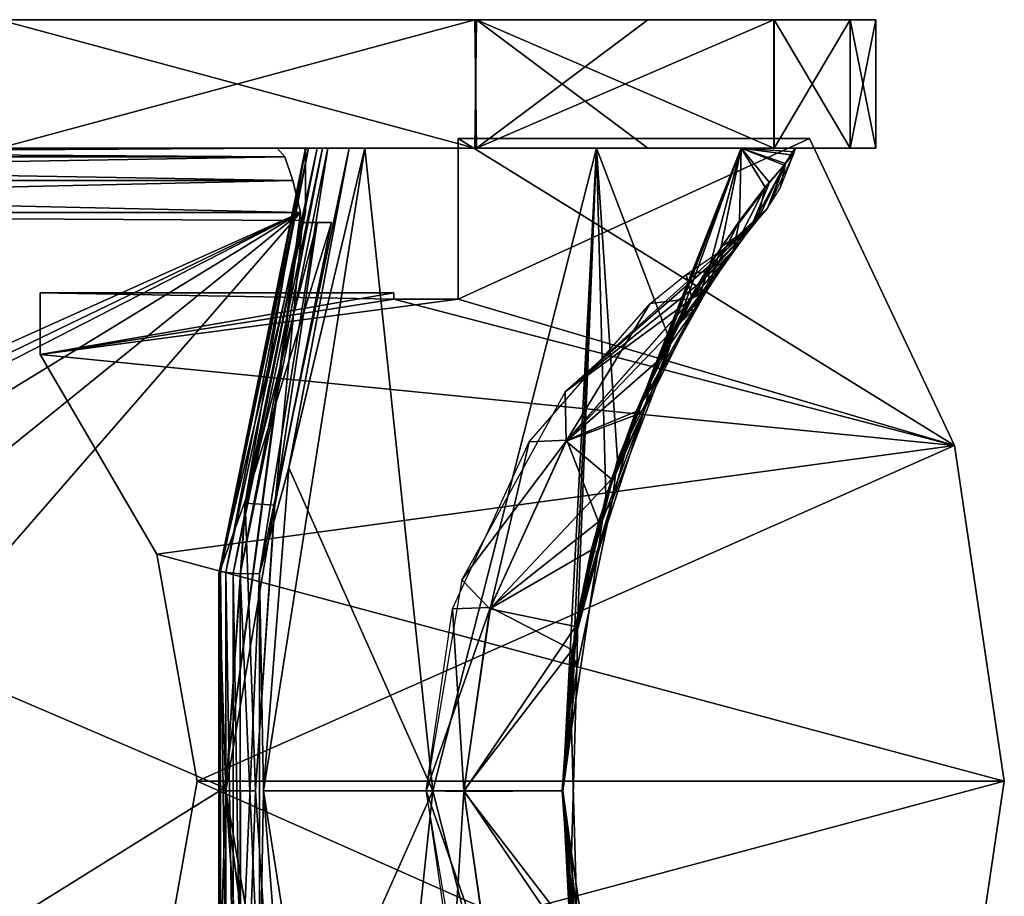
# Model space of a CAD drawing. Header units: millimetres. Extents: x -229 to 223, y -44 to 475.
# Tile 13 of 81: x 82 to 112, y -23 to 4. Entities that reach past the tile are written whole.
import ezdxf

# ---------------------------------------------------------------- set-up
doc = ezdxf.new("R2010")
doc.units = ezdxf.units.MM
doc.header["$LTSCALE"] = 52.148148
for name, color, linetype in [('1', 7, 'CONTINUOUS'), ('14', 7, 'CONTINUOUS'), ('15', 7, 'CONTINUOUS'), ('2', 7, 'CONTINUOUS'), ('20', 7, 'CONTINUOUS'), ('21', 7, 'CONTINUOUS'), ('3', 7, 'CONTINUOUS'), ('4', 7, 'CONTINUOUS'), ('5', 7, 'CONTINUOUS'), ('6', 7, 'CONTINUOUS'), ('68', 7, 'CONTINUOUS'), ('69', 7, 'CONTINUOUS'), ('7', 7, 'CONTINUOUS'), ('70', 7, 'CONTINUOUS'), ('71', 7, 'CONTINUOUS'), ('72', 7, 'CONTINUOUS'), ('73', 7, 'CONTINUOUS'), ('74', 7, 'CONTINUOUS'), ('75', 7, 'CONTINUOUS'), ('76', 7, 'CONTINUOUS'), ('77', 7, 'CONTINUOUS'), ('79', 7, 'CONTINUOUS'), ('80', 7, 'CONTINUOUS'), ('81', 7, 'CONTINUOUS'), ('82', 7, 'CONTINUOUS')]:
    doc.layers.add(name, color=color, linetype=linetype)

msp = doc.modelspace()

# ---------------------------------------------------------------- linework, layer by layer
at = {"layer": '1', "linetype": 'Continuous'}
for points in [[(-107.704, 0, -13.117), (108.5, 0), (-108.5, 0), (-107.704, 0, -13.117)], [(-108.5, 0), (108.5, 0), (107.704, 0, 13.117), (-108.5, 0)], [(-107.707, 0, 13.09), (-108.5, 0), (107.704, 0, 13.117), (-107.707, 0, 13.09)], [(-105.341, 0, 25.988), (-107.707, 0, 13.09), (107.704, 0, 13.117), (-105.341, 0, 25.988)], [(107.707, 0, -13.09), (108.5, 0), (-107.704, 0, -13.117), (107.707, 0, -13.09)], [(105.341, 0, -25.988), (107.707, 0, -13.09), (-107.704, 0, -13.117), (105.341, 0, -25.988)], [(-105.327, 0, -26.043), (105.341, 0, -25.988), (-107.704, 0, -13.117), (-105.327, 0, -26.043)], [(-96.071, 0, 50.424), (-105.341, 0, 25.988), (101.409, 0, 38.577), (-96.071, 0, 50.424)], [(101.409, 0, 38.577), (-105.341, 0, 25.988), (105.327, 0, 26.043), (101.409, 0, 38.577)], [(105.327, 0, 26.043), (-105.341, 0, 25.988), (107.704, 0, 13.117), (105.327, 0, 26.043)], [(-101.409, 0, -38.577), (105.341, 0, -25.988), (-105.327, 0, -26.043), (-101.409, 0, -38.577)], [(96.071, 0, -50.424), (105.341, 0, -25.988), (-101.409, 0, -38.577), (96.071, 0, -50.424)], [(-96.024, 0, -50.513), (96.071, 0, -50.424), (-101.409, 0, -38.577), (-96.024, 0, -50.513)], [(-81.22, 0, 71.94), (-96.071, 0, 50.424), (96.024, 0, 50.513), (-81.22, 0, 71.94)], [(96.024, 0, 50.513), (-96.071, 0, 50.424), (101.409, 0, 38.577), (96.024, 0, 50.513)], [(81.22, 0, -71.94), (96.071, 0, -50.424), (-96.024, 0, -50.513), (81.22, 0, -71.94)], [(81.161, 0, 72.007), (-81.22, 0, 71.94), (96.024, 0, 50.513), (81.161, 0, 72.007)]]:
    msp.add_3dface(points, dxfattribs=at)
at = {"layer": '14', "linetype": 'Continuous'}
for points in [[(46.5, -21.8, -52.75), (46.5, -2, -52.75), (90.6, -2, -52.75), (46.5, -21.8, -52.75)], [(47.5, -22.8, -52.75), (46.5, -21.8, -52.75), (90.6, -2, -52.75), (47.5, -22.8, -52.75)], [(50, -22.8, -52.75), (47.5, -22.8, -52.75), (90.6, -2, -52.75), (50, -22.8, -52.75)], [(52.5, -25.3, -52.75), (50, -22.8, -52.75), (90.6, -2, -52.75), (52.5, -25.3, -52.75)], [(59.5, -37.8, -52.75), (52.5, -32.8, -52.75), (90.6, -2, -52.75), (59.5, -37.8, -52.75)], [(52.5, -32.8, -52.75), (52.5, -25.3, -52.75), (90.6, -2, -52.75), (52.5, -32.8, -52.75)], [(88.229, -19.9, -52.75), (59.5, -37.8, -52.75), (90.6, -2, -52.75), (88.229, -19.9, -52.75)], [(90.6, -2.246, -52.75), (88.229, -19.9, -52.75), (90.6, -2, -52.75), (90.6, -2.246, -52.75)], [(90.6, -37.554, -52.75), (59.5, -37.8, -52.75), (88.229, -19.9, -52.75), (90.6, -37.554, -52.75)]]:
    msp.add_3dface(points, dxfattribs=at)
at = {"layer": '15', "linetype": 'Continuous'}
for points in [[(46.985, -0.268, -51.75), (47.228, 0, -50.75), (90.115, -0.268, -51.75), (46.985, -0.268, -51.75)], [(47.228, 0, -50.75), (89.872, 0, -50.75), (90.115, -0.268, -51.75), (47.228, 0, -50.75)], [(46.743, -1, -52.482), (46.985, -0.268, -51.75), (90.357, -1, -52.482), (46.743, -1, -52.482)], [(90.357, -1, -52.482), (46.985, -0.268, -51.75), (90.115, -0.268, -51.75), (90.357, -1, -52.482)], [(90.6, -2, -52.75), (46.5, -2, -52.75), (46.743, -1, -52.482), (90.6, -2, -52.75)], [(90.6, -2, -52.75), (46.743, -1, -52.482), (90.357, -1, -52.482), (90.6, -2, -52.75)]]:
    msp.add_3dface(points, dxfattribs=at)
at = {"layer": '2', "linetype": 'Continuous'}
for points in [[(96.024, 4, -50.513), (81.22, 0, -71.94), (81.161, 4, -72.007), (96.024, 4, -50.513)], [(96.071, 0, -50.424), (81.22, 0, -71.94), (96.024, 4, -50.513), (96.071, 0, -50.424)], [(101.409, 4, -38.577), (96.071, 0, -50.424), (96.024, 4, -50.513), (101.409, 4, -38.577)], [(105.341, 0, -25.988), (96.071, 0, -50.424), (105.327, 4, -26.043), (105.341, 0, -25.988)], [(105.327, 4, -26.043), (96.071, 0, -50.424), (101.409, 4, -38.577), (105.327, 4, -26.043)], [(107.704, 4, -13.117), (105.341, 0, -25.988), (105.327, 4, -26.043), (107.704, 4, -13.117)], [(107.707, 0, -13.09), (105.341, 0, -25.988), (107.704, 4, -13.117), (107.707, 0, -13.09)], [(108.5, 4), (107.707, 0, -13.09), (107.704, 4, -13.117), (108.5, 4)], [(108.5, 0), (107.707, 0, -13.09), (108.5, 4), (108.5, 0)]]:
    msp.add_3dface(points, dxfattribs=at)
at = {"layer": '20', "linetype": 'Continuous'}
for points in [[(46.5, -2, 52.75), (59.5, -37.8, 52.75), (88.229, -19.9, 52.75), (46.5, -2, 52.75)], [(90.6, -2, 52.75), (46.5, -2, 52.75), (90.6, -2.246, 52.75), (90.6, -2, 52.75)], [(90.6, -2.246, 52.75), (46.5, -2, 52.75), (88.229, -19.9, 52.75), (90.6, -2.246, 52.75)], [(59.5, -37.8, 52.75), (90.6, -37.8, 52.75), (88.229, -19.9, 52.75), (59.5, -37.8, 52.75)], [(88.229, -19.9, 52.75), (90.6, -37.8, 52.75), (90.6, -37.554, 52.75), (88.229, -19.9, 52.75)]]:
    msp.add_3dface(points, dxfattribs=at)
at = {"layer": '21', "linetype": 'Continuous'}
for points in [[(89.872, 0, 50.75), (47.228, 0, 50.75), (46.985, -0.268, 51.75), (89.872, 0, 50.75)], [(90.115, -0.268, 51.75), (89.872, 0, 50.75), (46.985, -0.268, 51.75), (90.115, -0.268, 51.75)], [(90.357, -1, 52.482), (90.115, -0.268, 51.75), (46.743, -1, 52.482), (90.357, -1, 52.482)], [(46.743, -1, 52.482), (90.115, -0.268, 51.75), (46.985, -0.268, 51.75), (46.743, -1, 52.482)], [(46.5, -2, 52.75), (90.6, -2, 52.75), (90.357, -1, 52.482), (46.5, -2, 52.75)], [(46.5, -2, 52.75), (90.357, -1, 52.482), (46.743, -1, 52.482), (46.5, -2, 52.75)]]:
    msp.add_3dface(points, dxfattribs=at)
at = {"layer": '3', "linetype": 'Continuous'}
for points in [[(81.161, 0, 72.007), (96.024, 0, 50.513), (81.22, 4, 71.94), (81.161, 0, 72.007)], [(81.22, 4, 71.94), (96.024, 0, 50.513), (96.071, 4, 50.424), (81.22, 4, 71.94)], [(96.024, 0, 50.513), (101.409, 0, 38.577), (96.071, 4, 50.424), (96.024, 0, 50.513)], [(101.409, 0, 38.577), (105.327, 0, 26.043), (96.071, 4, 50.424), (101.409, 0, 38.577)], [(96.071, 4, 50.424), (105.327, 0, 26.043), (105.341, 4, 25.988), (96.071, 4, 50.424)], [(105.327, 0, 26.043), (107.704, 0, 13.117), (105.341, 4, 25.988), (105.327, 0, 26.043)], [(105.341, 4, 25.988), (107.704, 0, 13.117), (107.707, 4, 13.09), (105.341, 4, 25.988)], [(107.704, 0, 13.117), (108.5, 0), (107.707, 4, 13.09), (107.704, 0, 13.117)], [(108.5, 0), (108.5, 4), (107.707, 4, 13.09), (108.5, 0)]]:
    msp.add_3dface(points, dxfattribs=at)
at = {"layer": '4', "linetype": 'Continuous'}
for points in [[(108.5, 4), (107.704, 4, -13.117), (-108.5, 4), (108.5, 4)], [(108.5, 4), (-108.5, 4), (-107.704, 4, 13.117), (108.5, 4)], [(107.704, 4, -13.117), (-107.707, 4, -13.09), (-108.5, 4), (107.704, 4, -13.117)], [(107.704, 4, -13.117), (-105.341, 4, -25.988), (-107.707, 4, -13.09), (107.704, 4, -13.117)], [(108.5, 4), (-107.704, 4, 13.117), (107.707, 4, 13.09), (108.5, 4)], [(-107.704, 4, 13.117), (-105.327, 4, 26.043), (105.341, 4, 25.988), (-107.704, 4, 13.117)], [(-107.704, 4, 13.117), (105.341, 4, 25.988), (107.707, 4, 13.09), (-107.704, 4, 13.117)], [(107.704, 4, -13.117), (105.327, 4, -26.043), (-105.341, 4, -25.988), (107.704, 4, -13.117)], [(105.327, 4, -26.043), (101.409, 4, -38.577), (-105.341, 4, -25.988), (105.327, 4, -26.043)], [(101.409, 4, -38.577), (-96.071, 4, -50.424), (-105.341, 4, -25.988), (101.409, 4, -38.577)], [(-105.327, 4, 26.043), (-101.409, 4, 38.577), (105.341, 4, 25.988), (-105.327, 4, 26.043)], [(-101.409, 4, 38.577), (-96.024, 4, 50.513), (96.071, 4, 50.424), (-101.409, 4, 38.577)], [(-101.409, 4, 38.577), (96.071, 4, 50.424), (105.341, 4, 25.988), (-101.409, 4, 38.577)], [(101.409, 4, -38.577), (96.024, 4, -50.513), (-96.071, 4, -50.424), (101.409, 4, -38.577)], [(96.024, 4, -50.513), (-81.22, 4, -71.94), (-96.071, 4, -50.424), (96.024, 4, -50.513)], [(-96.024, 4, 50.513), (81.22, 4, 71.94), (96.071, 4, 50.424), (-96.024, 4, 50.513)], [(96.024, 4, -50.513), (81.161, 4, -72.007), (-81.22, 4, -71.94), (96.024, 4, -50.513)]]:
    msp.add_3dface(points, dxfattribs=at)
at = {"layer": '5', "linetype": 'Continuous'}
for points in [[(95.5, 0.3, 1.5), (95.5, -4.7, 1.5), (106.433, 0.3, 1.5), (95.5, 0.3, 1.5)], [(106.433, 0.3, 1.5), (95.5, -4.7, 1.5), (110.95, -9.25, 1.5), (106.433, 0.3, 1.5)], [(82.5, -4.5, 1.5), (82.5, -6.415, 1.5), (93.5, -4.5, 1.5), (82.5, -4.5, 1.5)], [(93.5, -4.5, 1.5), (82.5, -6.415, 1.5), (93.5, -4.7, 1.5), (93.5, -4.5, 1.5)], [(93.5, -4.7, 1.5), (82.5, -6.415, 1.5), (95.5, -4.7, 1.5), (93.5, -4.7, 1.5)], [(95.5, -4.7, 1.5), (82.5, -6.415, 1.5), (110.95, -9.25, 1.5), (95.5, -4.7, 1.5)], [(82.5, -6.415, 1.5), (86.13, -12.631, 1.5), (110.95, -9.25, 1.5), (82.5, -6.415, 1.5)], [(86.13, -12.631, 1.5), (87.387, -19.7, 1.5), (110.95, -9.25, 1.5), (86.13, -12.631, 1.5)], [(110.95, -9.25, 1.5), (87.387, -19.7, 1.5), (112.5, -19.7, 1.5), (110.95, -9.25, 1.5)], [(87.387, -19.7, 1.5), (86.13, -26.769, 1.5), (112.5, -19.7, 1.5), (87.387, -19.7, 1.5)], [(112.5, -19.7, 1.5), (86.13, -26.769, 1.5), (110.95, -30.15, 1.5), (112.5, -19.7, 1.5)]]:
    msp.add_3dface(points, dxfattribs=at)
at = {"layer": '6', "linetype": 'Continuous'}
for points in [[(106.433, 0.3, -1.5), (110.95, -9.25, -1.5), (95.5, 0.3, -1.5), (106.433, 0.3, -1.5)], [(95.5, 0.3, -1.5), (110.95, -9.25, -1.5), (95.5, -4.7, -1.5), (95.5, 0.3, -1.5)], [(93.5, -4.7, -1.5), (82.5, -6.415, -1.5), (82.5, -4.5, -1.5), (93.5, -4.7, -1.5)], [(93.5, -4.5, -1.5), (93.5, -4.7, -1.5), (82.5, -4.5, -1.5), (93.5, -4.5, -1.5)], [(110.95, -9.25, -1.5), (82.5, -6.415, -1.5), (93.5, -4.7, -1.5), (110.95, -9.25, -1.5)], [(95.5, -4.7, -1.5), (110.95, -9.25, -1.5), (93.5, -4.7, -1.5), (95.5, -4.7, -1.5)], [(86.13, -12.631, -1.5), (82.5, -6.415, -1.5), (110.95, -9.25, -1.5), (86.13, -12.631, -1.5)], [(112.5, -19.7, -1.5), (86.13, -12.631, -1.5), (110.95, -9.25, -1.5), (112.5, -19.7, -1.5)], [(87.387, -19.7, -1.5), (86.13, -12.631, -1.5), (112.5, -19.7, -1.5), (87.387, -19.7, -1.5)], [(86.13, -26.769, -1.5), (87.387, -19.7, -1.5), (110.95, -30.15, -1.5), (86.13, -26.769, -1.5)], [(110.95, -30.15, -1.5), (87.387, -19.7, -1.5), (112.5, -19.7, -1.5), (110.95, -30.15, -1.5)]]:
    msp.add_3dface(points, dxfattribs=at)
at = {"layer": '68', "linetype": 'Continuous'}
for points in [[(92.602, 0, 53.213), (92.118, 0, 53.792), (90.237, -9.942, 53.259), (92.602, 0, 53.213)], [(91.448, 0, 54.163), (88.726, -13.242, 54.163), (89.323, -13.236, 53.831), (91.448, 0, 54.163)], [(92.118, 0, 53.792), (91.448, 0, 54.163), (89.323, -13.236, 53.831), (92.118, 0, 53.792)], [(92.118, 0, 53.792), (89.323, -13.236, 53.831), (90.237, -9.942, 53.259), (92.118, 0, 53.792)], [(90.237, -9.942, 53.259), (89.323, -13.236, 53.831), (89.447, -20, 53.275), (90.237, -9.942, 53.259)], [(88.726, -13.242, 54.163), (88.728, -26.772, 54.163), (89.323, -13.236, 53.831), (88.726, -13.242, 54.163)], [(89.323, -13.236, 53.831), (88.728, -26.772, 54.163), (89.323, -26.764, 53.831), (89.323, -13.236, 53.831)], [(89.323, -13.236, 53.831), (89.323, -26.764, 53.831), (89.447, -20, 53.275), (89.323, -13.236, 53.831)], [(89.447, -20, 53.275), (89.323, -26.764, 53.831), (90.237, -30.061, 53.259), (89.447, -20, 53.275)]]:
    msp.add_3dface(points, dxfattribs=at)
at = {"layer": '69', "linetype": 'Continuous'}
for points in [[(88.112, -13.179, 53.909), (88.273, -13.195, 54.1), (90.852, 0, 53.988), (88.112, -13.179, 53.909)], [(90.75, 0, 53.692), (88.112, -13.179, 53.909), (90.775, 0, 53.844), (90.75, 0, 53.692)], [(90.775, 0, 53.844), (88.112, -13.179, 53.909), (90.852, 0, 53.988), (90.775, 0, 53.844)], [(88.273, -13.195, 54.1), (88.506, -13.219, 54.189), (91.116, 0, 54.169), (88.273, -13.195, 54.1)], [(90.852, 0, 53.988), (88.273, -13.195, 54.1), (91.116, 0, 54.169), (90.852, 0, 53.988)], [(88.506, -13.219, 54.189), (88.726, -13.242, 54.163), (91.28, 0, 54.192), (88.506, -13.219, 54.189)], [(91.116, 0, 54.169), (88.506, -13.219, 54.189), (91.28, 0, 54.192), (91.116, 0, 54.169)], [(88.726, -13.242, 54.163), (91.448, 0, 54.163), (91.28, 0, 54.192), (88.726, -13.242, 54.163)], [(88.063, -13.175, 53.692), (88.112, -13.179, 53.909), (90.75, 0, 53.692), (88.063, -13.175, 53.692)], [(88.05, -26.702, 53.692), (88.114, -26.835, 53.909), (88.063, -13.175, 53.692), (88.05, -26.702, 53.692)], [(88.063, -13.175, 53.692), (88.114, -26.835, 53.909), (88.112, -13.179, 53.909), (88.063, -13.175, 53.692)], [(88.114, -26.835, 53.909), (88.275, -26.818, 54.1), (88.112, -13.179, 53.909), (88.114, -26.835, 53.909)], [(88.112, -13.179, 53.909), (88.275, -26.818, 54.1), (88.273, -13.195, 54.1), (88.112, -13.179, 53.909)], [(88.275, -26.818, 54.1), (88.508, -26.794, 54.189), (88.273, -13.195, 54.1), (88.275, -26.818, 54.1)], [(88.273, -13.195, 54.1), (88.508, -26.794, 54.189), (88.506, -13.219, 54.189), (88.273, -13.195, 54.1)], [(88.728, -26.772, 54.163), (88.726, -13.242, 54.163), (88.506, -13.219, 54.189), (88.728, -26.772, 54.163)], [(88.508, -26.794, 54.189), (88.728, -26.772, 54.163), (88.506, -13.219, 54.189), (88.508, -26.794, 54.189)]]:
    msp.add_3dface(points, dxfattribs=at)
at = {"layer": '7', "linetype": 'Continuous'}
for points in [[(106.433, 0.3, 1.5), (110.95, -9.25, 1.5), (106.433, 0.3, -1.5), (106.433, 0.3, 1.5)], [(110.95, -9.25, 1.5), (110.95, -9.25, -1.5), (106.433, 0.3, -1.5), (110.95, -9.25, 1.5)], [(110.95, -9.25, 1.5), (112.5, -19.7, 1.5), (110.95, -9.25, -1.5), (110.95, -9.25, 1.5)], [(112.5, -19.7, 1.5), (112.5, -19.7, -1.5), (110.95, -9.25, -1.5), (112.5, -19.7, 1.5)], [(112.5, -19.7, 1.5), (110.95, -30.15, 1.5), (112.5, -19.7, -1.5), (112.5, -19.7, 1.5)], [(110.95, -30.15, 1.5), (110.95, -30.15, -1.5), (112.5, -19.7, -1.5), (110.95, -30.15, 1.5)]]:
    msp.add_3dface(points, dxfattribs=at)
at = {"layer": '70', "linetype": 'Continuous'}
for points in [[(92.602, 0, 53.213), (90.237, -9.942, 53.259), (94.713, -20, 42.799), (92.602, 0, 53.213)], [(92.602, 0, 53.213), (94.713, -20, 42.799), (99.806, 0, 37.288), (92.602, 0, 53.213)], [(94.713, -20, 42.799), (98.764, -20, 31.795), (99.806, 0, 37.288), (94.713, -20, 42.799)], [(98.764, -20, 31.795), (99.225, -14.568, 30.942), (99.806, 0, 37.288), (98.764, -20, 31.795)], [(99.225, -14.568, 30.942), (100.462, -9.699, 28.44), (99.806, 0, 37.288), (99.225, -14.568, 30.942)], [(100.462, -9.699, 28.44), (102.058, -5.891, 24.578), (99.806, 0, 37.288), (100.462, -9.699, 28.44)], [(99.806, 0, 37.288), (102.058, -5.891, 24.578), (104.309, 0, 20.398), (99.806, 0, 37.288)], [(102.058, -5.891, 24.578), (103.693, -3.073, 19.394), (104.309, 0, 20.398), (102.058, -5.891, 24.578)], [(103.693, -3.073, 19.394), (105.188, -1.061, 12.062), (104.309, 0, 20.398), (103.693, -3.073, 19.394)], [(105.959, -0.108, 3), (105.989, 0, 3), (104.309, 0, 20.398), (105.959, -0.108, 3)], [(105.929, -0.217, 3), (105.959, -0.108, 3), (104.309, 0, 20.398), (105.929, -0.217, 3)], [(105.689, -0.48, 7.673), (105.929, -0.217, 3), (104.309, 0, 20.398), (105.689, -0.48, 7.673)], [(105.188, -1.061, 12.062), (105.689, -0.48, 7.673), (104.309, 0, 20.398), (105.188, -1.061, 12.062)], [(90.237, -9.942, 53.259), (89.447, -20, 53.275), (94.713, -20, 42.799), (90.237, -9.942, 53.259)], [(89.447, -20, 53.275), (90.237, -30.061, 53.259), (92.602, -40, 53.213), (89.447, -20, 53.275)], [(89.447, -20, 53.275), (92.602, -40, 53.213), (94.713, -20, 42.799), (89.447, -20, 53.275)], [(94.713, -20, 42.799), (92.602, -40, 53.213), (99.806, -40, 37.288), (94.713, -20, 42.799)], [(98.764, -20, 31.795), (94.713, -20, 42.799), (99.806, -40, 37.288), (98.764, -20, 31.795)], [(99.111, -24.722, 31.157), (98.764, -20, 31.795), (99.806, -40, 37.288), (99.111, -24.722, 31.157)]]:
    msp.add_3dface(points, dxfattribs=at)
at = {"layer": '71', "linetype": 'Continuous'}
for points in [[(105.929, -0.217, 3), (105.689, -0.48, 7.673), (105.521, -1.245, 3.002), (105.929, -0.217, 3)], [(105.689, -0.48, 7.673), (105.188, -1.061, 12.062), (104.616, -2.468, 11.029), (105.689, -0.48, 7.673)], [(105.689, -0.48, 7.673), (104.616, -2.468, 11.029), (105.128, -1.869, 2.999), (105.689, -0.48, 7.673)], [(105.689, -0.48, 7.673), (105.128, -1.869, 2.999), (105.521, -1.245, 3.002), (105.689, -0.48, 7.673)], [(105.188, -1.061, 12.062), (103.693, -3.073, 19.394), (104.616, -2.468, 11.029), (105.188, -1.061, 12.062)], [(104.616, -2.468, 11.029), (104.897, -2.159, 2.998), (105.128, -1.869, 2.999), (104.616, -2.468, 11.029)], [(104.377, -2.681, 2.999), (104.897, -2.159, 2.998), (104.616, -2.468, 11.029), (104.377, -2.681, 2.999)], [(103.693, -3.073, 19.394), (103.305, -4.291, 18.742), (104.616, -2.468, 11.029), (103.693, -3.073, 19.394)], [(103.305, -4.291, 18.742), (103.306, -3.828, 11.163), (104.616, -2.468, 11.029), (103.305, -4.291, 18.742)], [(103.306, -3.828, 11.163), (103.627, -3.347, 7.252), (104.616, -2.468, 11.029), (103.306, -3.828, 11.163)], [(103.627, -3.347, 7.252), (103.786, -3.12, 3), (104.616, -2.468, 11.029), (103.627, -3.347, 7.252)], [(103.786, -3.12, 3), (104.377, -2.681, 2.999), (104.616, -2.468, 11.029), (103.786, -3.12, 3)], [(102.78, -4.677, 15.162), (103.306, -3.828, 11.163), (103.305, -4.291, 18.742), (102.78, -4.677, 15.162)], [(102.284, -5.556, 17.893), (102.78, -4.677, 15.162), (103.218, -4.453, 18.645), (102.284, -5.556, 17.893)], [(103.218, -4.453, 18.645), (102.78, -4.677, 15.162), (103.305, -4.291, 18.742), (103.218, -4.453, 18.645)]]:
    msp.add_3dface(points, dxfattribs=at)
at = {"layer": '72', "linetype": 'Continuous'}
for points in [[(103.786, -3.12, 3), (103.306, -3.828, 11.163), (102.604, -3.933, 3), (103.786, -3.12, 3)], [(103.786, -3.12, 3), (103.627, -3.347, 7.252), (103.306, -3.828, 11.163), (103.786, -3.12, 3)], [(102.604, -3.933, 3), (102.78, -4.677, 15.162), (101.482, -4.828, 3), (102.604, -3.933, 3)], [(103.306, -3.828, 11.163), (102.78, -4.677, 15.162), (102.604, -3.933, 3), (103.306, -3.828, 11.163)], [(97.719, -9.138, 3.001), (101.482, -4.828, 3), (98.888, -9.079, 15.539), (97.719, -9.138, 3.001)], [(101.482, -4.828, 3), (102.78, -4.677, 15.162), (98.888, -9.079, 15.539), (101.482, -4.828, 3)], [(98.888, -9.079, 15.539), (102.78, -4.677, 15.162), (101.044, -8.191, 22.842), (98.888, -9.079, 15.539)], [(101.044, -8.191, 22.842), (102.78, -4.677, 15.162), (101.671, -6.77, 20.586), (101.044, -8.191, 22.842)], [(102.78, -4.677, 15.162), (102.284, -5.556, 17.893), (101.671, -6.77, 20.586), (102.78, -4.677, 15.162)], [(99.875, -11.622, 26.218), (98.888, -9.079, 15.539), (101.044, -8.191, 22.842), (99.875, -11.622, 26.218)], [(95.331, -14.337, 3.001), (97.719, -9.138, 3.001), (96.506, -14.294, 15.93), (95.331, -14.337, 3.001)], [(96.506, -14.294, 15.93), (97.719, -9.138, 3.001), (98.888, -9.079, 15.539), (96.506, -14.294, 15.93)], [(96.506, -14.294, 15.93), (98.888, -9.079, 15.539), (99.875, -11.622, 26.218), (96.506, -14.294, 15.93)], [(99.051, -15.611, 28.164), (96.506, -14.294, 15.93), (99.875, -11.622, 26.218), (99.051, -15.611, 28.164)], [(94.512, -20, 3.002), (95.331, -14.337, 3.001), (95.686, -19.981, 16.064), (94.512, -20, 3.002)], [(95.686, -19.981, 16.064), (95.331, -14.337, 3.001), (96.506, -14.294, 15.93), (95.686, -19.981, 16.064)], [(95.686, -19.981, 16.064), (96.506, -14.294, 15.93), (99.051, -15.611, 28.164), (95.686, -19.981, 16.064)], [(98.746, -20, 28.818), (95.686, -19.981, 16.064), (99.051, -15.611, 28.164), (98.746, -20, 28.818)], [(96.495, -25.668, 15.932), (94.512, -20, 3.002), (95.686, -19.981, 16.064), (96.495, -25.668, 15.932)], [(95.623, -26.573, 3.001), (94.512, -20, 3.002), (96.495, -25.668, 15.932), (95.623, -26.573, 3.001)], [(96.495, -25.668, 15.932), (95.686, -19.981, 16.064), (99.161, -25.114, 27.92), (96.495, -25.668, 15.932)], [(99.161, -25.114, 27.92), (95.686, -19.981, 16.064), (98.746, -20, 28.818), (99.161, -25.114, 27.92)]]:
    msp.add_3dface(points, dxfattribs=at)
at = {"layer": '73', "linetype": 'Continuous'}
for points in [[(103.693, -3.073, 19.394), (102.058, -5.891, 24.578), (103.305, -4.291, 18.742), (103.693, -3.073, 19.394)], [(103.305, -4.291, 18.742), (102.058, -5.891, 24.578), (101.846, -6.931, 23.9), (103.305, -4.291, 18.742)], [(103.218, -4.453, 18.645), (103.305, -4.291, 18.742), (101.846, -6.931, 23.9), (103.218, -4.453, 18.645)], [(102.284, -5.556, 17.893), (103.218, -4.453, 18.645), (101.846, -6.931, 23.9), (102.284, -5.556, 17.893)], [(101.671, -6.77, 20.586), (102.284, -5.556, 17.893), (101.846, -6.931, 23.9), (101.671, -6.77, 20.586)], [(102.058, -5.891, 24.578), (100.462, -9.699, 28.44), (101.846, -6.931, 23.9), (102.058, -5.891, 24.578)], [(100.462, -9.699, 28.44), (100.292, -10.967, 27.906), (101.846, -6.931, 23.9), (100.462, -9.699, 28.44)], [(100.292, -10.967, 27.906), (101.044, -8.191, 22.842), (101.846, -6.931, 23.9), (100.292, -10.967, 27.906)], [(101.044, -8.191, 22.842), (101.671, -6.77, 20.586), (101.846, -6.931, 23.9), (101.044, -8.191, 22.842)], [(99.875, -11.622, 26.218), (101.044, -8.191, 22.842), (100.292, -10.967, 27.906), (99.875, -11.622, 26.218)], [(100.462, -9.699, 28.44), (99.225, -14.568, 30.942), (100.292, -10.967, 27.906), (100.462, -9.699, 28.44)], [(99.051, -15.611, 28.164), (99.875, -11.622, 26.218), (100.292, -10.967, 27.906), (99.051, -15.611, 28.164)], [(99.202, -16.188, 30.197), (99.051, -15.611, 28.164), (100.292, -10.967, 27.906), (99.202, -16.188, 30.197)], [(99.225, -14.568, 30.942), (99.202, -16.188, 30.197), (100.292, -10.967, 27.906), (99.225, -14.568, 30.942)], [(99.225, -14.568, 30.942), (98.764, -20, 31.795), (99.202, -16.188, 30.197), (99.225, -14.568, 30.942)], [(98.746, -20, 28.818), (99.051, -15.611, 28.164), (99.202, -16.188, 30.197), (98.746, -20, 28.818)], [(99.031, -21.933, 30.527), (98.746, -20, 28.818), (99.202, -16.188, 30.197), (99.031, -21.933, 30.527)], [(98.764, -20, 31.795), (99.031, -21.933, 30.527), (99.202, -16.188, 30.197), (98.764, -20, 31.795)], [(99.161, -25.114, 27.92), (98.746, -20, 28.818), (99.031, -21.933, 30.527), (99.161, -25.114, 27.92)], [(98.764, -20, 31.795), (99.111, -24.722, 31.157), (99.031, -21.933, 30.527), (98.764, -20, 31.795)], [(99.111, -24.722, 31.157), (99.852, -27.412, 28.872), (99.031, -21.933, 30.527), (99.111, -24.722, 31.157)], [(99.852, -27.412, 28.872), (99.161, -25.114, 27.92), (99.031, -21.933, 30.527), (99.852, -27.412, 28.872)]]:
    msp.add_3dface(points, dxfattribs=at)
at = {"layer": '74', "linetype": 'Continuous'}
for points in [[(90.663, -2.308, 52.292), (89.795, -11.102, 50.646), (88.879, -11.048, 52.305), (90.663, -2.308, 52.292)], [(91.563, -2.308, 50.642), (89.795, -11.102, 50.646), (91.117, -2.308, 51.469), (91.563, -2.308, 50.642)], [(91.117, -2.308, 51.469), (89.795, -11.102, 50.646), (90.663, -2.308, 52.292), (91.117, -2.308, 51.469)], [(88.879, -11.048, 52.305), (89.202, -20, 50.648), (88.273, -20, 52.306), (88.879, -11.048, 52.305)], [(89.795, -11.102, 50.646), (89.202, -20, 50.648), (88.879, -11.048, 52.305), (89.795, -11.102, 50.646)], [(89.202, -20, 50.648), (89.794, -28.896, 50.646), (88.273, -20, 52.306), (89.202, -20, 50.648)], [(88.273, -20, 52.306), (89.794, -28.896, 50.646), (88.88, -28.952, 52.303), (88.273, -20, 52.306)]]:
    msp.add_3dface(points, dxfattribs=at)
at = {"layer": '75', "linetype": 'Continuous'}
for points in [[(88.056, -13.243, 53.027), (90.75, 0.001, 53.027), (88.898, -10.911, 53.027), (88.056, -13.243, 53.027)], [(88.898, -10.911, 53.027), (90.75, 0.001, 53.027), (90.75, -1.994, 53.027), (88.898, -10.911, 53.027)], [(88.272, -19.999, 53.027), (88.056, -13.243, 53.027), (88.898, -10.911, 53.027), (88.272, -19.999, 53.027)], [(88.056, -26.757, 53.027), (88.056, -13.243, 53.027), (88.272, -19.999, 53.027), (88.056, -26.757, 53.027)], [(88.899, -29.086, 53.027), (88.056, -26.757, 53.027), (88.272, -19.999, 53.027), (88.899, -29.086, 53.027)]]:
    msp.add_3dface(points, dxfattribs=at)
at = {"layer": '76', "linetype": 'Continuous'}
for points in [[(90.237, -9.939, -53.259), (92.118, 0, -53.792), (92.602, 0, -53.213), (90.237, -9.939, -53.259)], [(88.726, -13.242, -54.163), (91.448, 0, -54.163), (89.323, -13.236, -53.831), (88.726, -13.242, -54.163)], [(89.323, -13.236, -53.831), (91.448, 0, -54.163), (92.118, 0, -53.792), (89.323, -13.236, -53.831)], [(89.323, -13.236, -53.831), (92.118, 0, -53.792), (90.237, -9.939, -53.259), (89.323, -13.236, -53.831)], [(89.447, -20, -53.275), (89.323, -13.236, -53.831), (90.237, -9.939, -53.259), (89.447, -20, -53.275)], [(89.323, -26.764, -53.831), (88.726, -13.242, -54.163), (89.323, -13.236, -53.831), (89.323, -26.764, -53.831)], [(88.726, -26.758, -54.163), (88.726, -13.242, -54.163), (89.323, -26.764, -53.831), (88.726, -26.758, -54.163)], [(89.323, -26.764, -53.831), (89.323, -13.236, -53.831), (89.447, -20, -53.275), (89.323, -26.764, -53.831)], [(90.237, -30.058, -53.259), (89.323, -26.764, -53.831), (89.447, -20, -53.275), (90.237, -30.058, -53.259)]]:
    msp.add_3dface(points, dxfattribs=at)
at = {"layer": '77', "linetype": 'Continuous'}
for points in [[(89.447, -20, -53.275), (90.237, -9.939, -53.259), (92.602, 0, -53.213), (89.447, -20, -53.275)], [(89.447, -20, -53.275), (92.602, 0, -53.213), (94.713, -20, -42.799), (89.447, -20, -53.275)], [(94.713, -20, -42.799), (92.602, 0, -53.213), (99.806, 0, -37.288), (94.713, -20, -42.799)], [(98.764, -20, -31.795), (94.713, -20, -42.799), (99.806, 0, -37.288), (98.764, -20, -31.795)], [(99.111, -15.278, -31.157), (98.764, -20, -31.795), (99.806, 0, -37.288), (99.111, -15.278, -31.157)], [(100.102, -10.825, -29.206), (99.111, -15.278, -31.157), (99.806, 0, -37.288), (100.102, -10.825, -29.206)], [(104.309, 0, -20.398), (100.102, -10.825, -29.206), (99.806, 0, -37.288), (104.309, 0, -20.398)], [(101.587, -6.871, -25.809), (100.102, -10.825, -29.206), (104.309, 0, -20.398), (101.587, -6.871, -25.809)], [(102.454, -5.136, -23.468), (101.587, -6.871, -25.809), (104.309, 0, -20.398), (102.454, -5.136, -23.468)], [(103.36, -3.588, -20.6), (102.454, -5.136, -23.468), (104.309, 0, -20.398), (103.36, -3.588, -20.6)], [(104.257, -2.261, -17.096), (103.36, -3.588, -20.6), (104.309, 0, -20.398), (104.257, -2.261, -17.096)], [(105.06, -1.216, -12.9), (104.257, -2.261, -17.096), (104.309, 0, -20.398), (105.06, -1.216, -12.9)], [(105.65, -0.524, -8.131), (105.06, -1.216, -12.9), (104.309, 0, -20.398), (105.65, -0.524, -8.131)], [(105.989, 0, -3), (105.65, -0.524, -8.131), (104.309, 0, -20.398), (105.989, 0, -3)], [(105.959, -0.108, -3), (105.65, -0.524, -8.131), (105.989, 0, -3), (105.959, -0.108, -3)], [(105.929, -0.217, -3), (105.65, -0.524, -8.131), (105.959, -0.108, -3), (105.929, -0.217, -3)], [(90.237, -30.058, -53.259), (89.447, -20, -53.275), (94.713, -20, -42.799), (90.237, -30.058, -53.259)], [(92.602, -40, -53.213), (90.237, -30.058, -53.259), (94.713, -20, -42.799), (92.602, -40, -53.213)], [(92.602, -40, -53.213), (94.713, -20, -42.799), (99.806, -40, -37.288), (92.602, -40, -53.213)], [(94.713, -20, -42.799), (98.764, -20, -31.795), (99.806, -40, -37.288), (94.713, -20, -42.799)], [(98.764, -20, -31.795), (99.225, -25.432, -30.942), (99.806, -40, -37.288), (98.764, -20, -31.795)]]:
    msp.add_3dface(points, dxfattribs=at)
at = {"layer": '79', "linetype": 'Continuous'}
for points in [[(103.786, -3.12, -3), (98.833, -7.584, -3.001), (103.565, -3.439, -8.216), (103.786, -3.12, -3)], [(103.565, -3.439, -8.216), (98.833, -7.584, -3.001), (103.121, -4.117, -12.763), (103.565, -3.439, -8.216)], [(103.121, -4.117, -12.763), (98.833, -7.584, -3.001), (102.775, -4.685, -15.188), (103.121, -4.117, -12.763)], [(102.775, -4.685, -15.188), (98.833, -7.584, -3.001), (98.867, -9.112, -15.543), (102.775, -4.685, -15.188)], [(102.775, -4.685, -15.188), (98.867, -9.112, -15.543), (102.286, -5.552, -17.882), (102.775, -4.685, -15.188)], [(102.286, -5.552, -17.882), (98.867, -9.112, -15.543), (101.76, -6.583, -20.225), (102.286, -5.552, -17.882)], [(101.76, -6.583, -20.225), (98.867, -9.112, -15.543), (100.993, -8.316, -23.008), (101.76, -6.583, -20.225)], [(98.833, -7.584, -3.001), (95.623, -13.427, -3.001), (98.867, -9.112, -15.543), (98.833, -7.584, -3.001)], [(100.993, -8.316, -23.008), (98.867, -9.112, -15.543), (100.274, -10.293, -25.162), (100.993, -8.316, -23.008)], [(98.867, -9.112, -15.543), (95.623, -13.427, -3.001), (96.495, -14.332, -15.932), (98.867, -9.112, -15.543)], [(98.867, -9.112, -15.543), (96.495, -14.332, -15.932), (100.274, -10.293, -25.162), (98.867, -9.112, -15.543)], [(100.274, -10.293, -25.162), (96.495, -14.332, -15.932), (99.644, -12.512, -26.793), (100.274, -10.293, -25.162)], [(99.644, -12.512, -26.793), (96.495, -14.332, -15.932), (99.161, -14.886, -27.92), (99.644, -12.512, -26.793)], [(95.623, -13.427, -3.001), (94.512, -20, -3.002), (96.495, -14.332, -15.932), (95.623, -13.427, -3.001)], [(96.495, -14.332, -15.932), (94.512, -20, -3.002), (95.686, -20.019, -16.064), (96.495, -14.332, -15.932)], [(96.495, -14.332, -15.932), (95.686, -20.019, -16.064), (99.161, -14.886, -27.92), (96.495, -14.332, -15.932)], [(99.161, -14.886, -27.92), (95.686, -20.019, -16.064), (98.746, -20, -28.818), (99.161, -14.886, -27.92)], [(94.512, -20, -3.002), (95.331, -25.663, -3.001), (95.686, -20.019, -16.064), (94.512, -20, -3.002)], [(95.686, -20.019, -16.064), (95.331, -25.663, -3.001), (96.506, -25.706, -15.93), (95.686, -20.019, -16.064)], [(98.746, -20, -28.818), (95.686, -20.019, -16.064), (99.051, -24.389, -28.164), (98.746, -20, -28.818)], [(95.686, -20.019, -16.064), (96.506, -25.706, -15.93), (99.051, -24.389, -28.164), (95.686, -20.019, -16.064)]]:
    msp.add_3dface(points, dxfattribs=at)
at = {"layer": '80', "linetype": 'Continuous'}
for points in [[(105.65, -0.524, -8.131), (105.929, -0.217, -3), (105.129, -1.868, -3), (105.65, -0.524, -8.131)], [(105.06, -1.216, -12.9), (105.65, -0.524, -8.131), (104.817, -2.226, -9.03), (105.06, -1.216, -12.9)], [(105.65, -0.524, -8.131), (105.129, -1.868, -3), (104.817, -2.226, -9.03), (105.65, -0.524, -8.131)], [(104.257, -2.261, -17.096), (105.06, -1.216, -12.9), (104.065, -3.18, -14.943), (104.257, -2.261, -17.096)], [(105.06, -1.216, -12.9), (104.817, -2.226, -9.03), (104.065, -3.18, -14.943), (105.06, -1.216, -12.9)], [(103.786, -3.12, -3), (103.565, -3.439, -8.216), (105.129, -1.868, -3), (103.786, -3.12, -3)], [(105.129, -1.868, -3), (103.565, -3.439, -8.216), (104.817, -2.226, -9.03), (105.129, -1.868, -3)], [(103.36, -3.588, -20.6), (104.257, -2.261, -17.096), (102.859, -5.018, -20.535), (103.36, -3.588, -20.6)], [(104.257, -2.261, -17.096), (104.065, -3.18, -14.943), (102.859, -5.018, -20.535), (104.257, -2.261, -17.096)], [(103.565, -3.439, -8.216), (103.121, -4.117, -12.763), (104.817, -2.226, -9.03), (103.565, -3.439, -8.216)], [(104.817, -2.226, -9.03), (103.121, -4.117, -12.763), (104.065, -3.18, -14.943), (104.817, -2.226, -9.03)], [(102.775, -4.685, -15.188), (102.286, -5.552, -17.882), (104.065, -3.18, -14.943), (102.775, -4.685, -15.188)], [(104.065, -3.18, -14.943), (102.286, -5.552, -17.882), (102.859, -5.018, -20.535), (104.065, -3.18, -14.943)], [(103.121, -4.117, -12.763), (102.775, -4.685, -15.188), (104.065, -3.18, -14.943), (103.121, -4.117, -12.763)], [(102.454, -5.136, -23.468), (103.36, -3.588, -20.6), (102.859, -5.018, -20.535), (102.454, -5.136, -23.468)], [(101.76, -6.583, -20.225), (100.993, -8.316, -23.008), (102.859, -5.018, -20.535), (101.76, -6.583, -20.225)], [(102.859, -5.018, -20.535), (100.993, -8.316, -23.008), (101.318, -8.108, -25.383), (102.859, -5.018, -20.535)], [(102.454, -5.136, -23.468), (102.859, -5.018, -20.535), (101.318, -8.108, -25.383), (102.454, -5.136, -23.468)], [(101.587, -6.871, -25.809), (102.454, -5.136, -23.468), (101.318, -8.108, -25.383), (101.587, -6.871, -25.809)], [(102.286, -5.552, -17.882), (101.76, -6.583, -20.225), (102.859, -5.018, -20.535), (102.286, -5.552, -17.882)], [(100.102, -10.825, -29.206), (101.587, -6.871, -25.809), (101.318, -8.108, -25.383), (100.102, -10.825, -29.206)], [(100.274, -10.293, -25.162), (99.644, -12.512, -26.793), (101.318, -8.108, -25.383), (100.274, -10.293, -25.162)], [(101.318, -8.108, -25.383), (99.644, -12.512, -26.793), (99.852, -12.588, -28.872), (101.318, -8.108, -25.383)], [(100.102, -10.825, -29.206), (101.318, -8.108, -25.383), (99.852, -12.588, -28.872), (100.102, -10.825, -29.206)], [(100.993, -8.316, -23.008), (100.274, -10.293, -25.162), (101.318, -8.108, -25.383), (100.993, -8.316, -23.008)], [(99.111, -15.278, -31.157), (100.102, -10.825, -29.206), (99.852, -12.588, -28.872), (99.111, -15.278, -31.157)], [(99.644, -12.512, -26.793), (99.161, -14.886, -27.92), (99.852, -12.588, -28.872), (99.644, -12.512, -26.793)], [(99.111, -15.278, -31.157), (99.852, -12.588, -28.872), (99.031, -18.067, -30.527), (99.111, -15.278, -31.157)], [(99.852, -12.588, -28.872), (99.161, -14.886, -27.92), (99.031, -18.067, -30.527), (99.852, -12.588, -28.872)], [(99.161, -14.886, -27.92), (98.746, -20, -28.818), (99.031, -18.067, -30.527), (99.161, -14.886, -27.92)], [(98.764, -20, -31.795), (99.111, -15.278, -31.157), (99.031, -18.067, -30.527), (98.764, -20, -31.795)], [(99.031, -18.067, -30.527), (98.746, -20, -28.818), (99.202, -23.812, -30.197), (99.031, -18.067, -30.527)], [(98.764, -20, -31.795), (99.031, -18.067, -30.527), (99.202, -23.812, -30.197), (98.764, -20, -31.795)], [(98.746, -20, -28.818), (99.051, -24.389, -28.164), (99.202, -23.812, -30.197), (98.746, -20, -28.818)], [(99.225, -25.432, -30.942), (98.764, -20, -31.795), (99.202, -23.812, -30.197), (99.225, -25.432, -30.942)]]:
    msp.add_3dface(points, dxfattribs=at)
at = {"layer": '81', "linetype": 'Continuous'}
for points in [[(91.117, -2.308, -51.469), (90.663, -2.308, -52.292), (88.88, -11.048, -52.303), (91.117, -2.308, -51.469)], [(91.563, -2.308, -50.642), (91.117, -2.308, -51.469), (88.88, -11.048, -52.303), (91.563, -2.308, -50.642)], [(89.794, -11.104, -50.646), (91.563, -2.308, -50.642), (88.88, -11.048, -52.303), (89.794, -11.104, -50.646)], [(88.273, -20, -52.306), (89.794, -11.104, -50.646), (88.88, -11.048, -52.303), (88.273, -20, -52.306)], [(89.202, -20, -50.648), (89.794, -11.104, -50.646), (88.273, -20, -52.306), (89.202, -20, -50.648)], [(88.879, -28.952, -52.305), (89.202, -20, -50.648), (88.273, -20, -52.306), (88.879, -28.952, -52.305)], [(89.795, -28.898, -50.646), (89.202, -20, -50.648), (88.879, -28.952, -52.305), (89.795, -28.898, -50.646)]]:
    msp.add_3dface(points, dxfattribs=at)
at = {"layer": '82', "linetype": 'Continuous'}
for points in [[(90.75, 0, -53.027), (88.056, -13.243, -53.027), (90.75, -1.994, -53.027), (90.75, 0, -53.027)], [(90.75, -1.994, -53.027), (88.056, -13.243, -53.027), (88.899, -10.914, -53.027), (90.75, -1.994, -53.027)], [(88.899, -10.914, -53.027), (88.056, -13.243, -53.027), (88.272, -20.001, -53.027), (88.899, -10.914, -53.027)], [(88.056, -13.243, -53.027), (88.056, -26.757, -53.027), (88.272, -20.001, -53.027), (88.056, -13.243, -53.027)], [(88.272, -20.001, -53.027), (88.056, -26.757, -53.027), (88.898, -29.089, -53.027), (88.272, -20.001, -53.027)]]:
    msp.add_3dface(points, dxfattribs=at)

doc.saveas('drawing.dxf')
